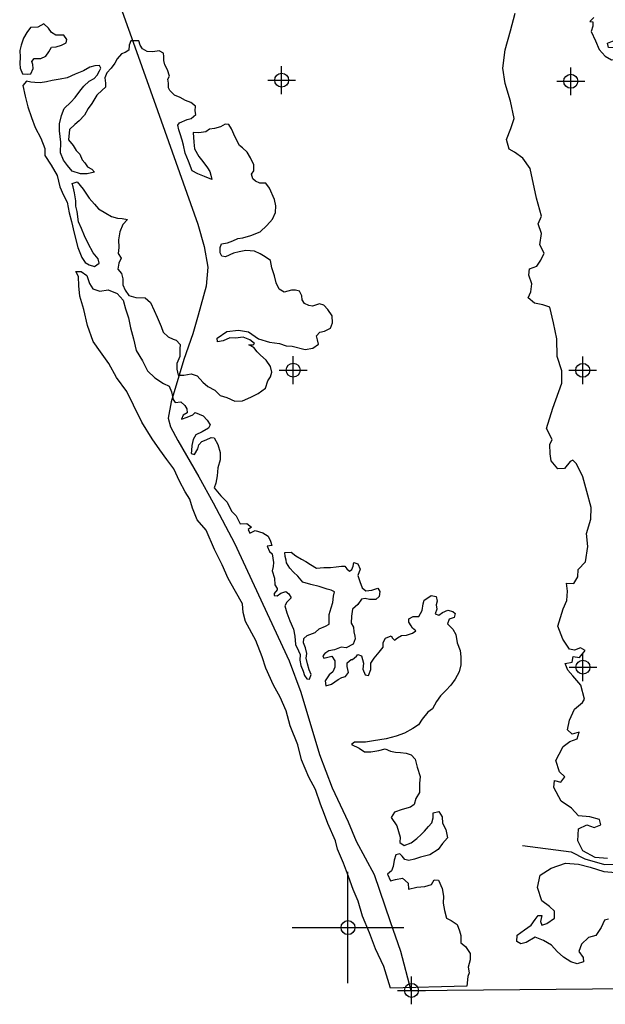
# Model space of a CAD drawing. Extents: x 192051 to 352051, y 710978 to 817615.
# Tile 3 of 85: x 216222 to 226730, y 726201 to 743873. Entities that reach past the tile are written whole.
import ezdxf

# ---------------------------------------------------------------- set-up
doc = ezdxf.new("R2010")
doc.units = 0
doc.header["$LTSCALE"] = 800
doc.header["$PDMODE"] = 34
doc.header["$PDSIZE"] = 250
doc.layers.get('0').update_dxf_attribs({"linetype": 'CONTINUOUS'})
for name, color, linetype in [('IR_PLINE', 7, 'CONTINUOUS'), ('MAJROADS', 9, 'CONTINUOUS'), ('SEC', 2, 'CONTINUOUS'), ('WATER', 4, 'CONTINUOUS')]:
    doc.layers.add(name, color=color, linetype=linetype)

# ---------------------------------------------------------------- blocks, each defined once
blk = doc.blocks.new('TICK')
at = {"color": 0}
for points in [[(500, 0), (500, 1000)], [(0, 500), (1000, 500)]]:
    blk.add_lwpolyline(points, dxfattribs=at)
blk.add_point((500, 500), dxfattribs=at)

msp = doc.modelspace()

# ---------------------------------------------------------------- linework, layer by layer
at = {"layer": 'IR_PLINE', "color": 0}
msp.add_lwpolyline([(225245, 729049), (226115, 728938), (226364, 728814), (226714, 728712), (227211, 728719)], dxfattribs=at)
at = {"layer": 'MAJROADS', "color": 0}
msp.add_lwpolyline([(217950, 744346), (218286, 743388), (218696, 742246), (219418, 740204), (219533, 739801), (219597, 739432), (219569, 739089), (219423, 738570), (219328, 738236), (219165, 737776), (218942, 737015), (218889, 736722), (218930, 736563), (219062, 736319), (219434, 735671), (219691, 735200), (220079, 734476), (221060, 732366), (221265, 731803), (221601, 730686), (221831, 730089), (222119, 729475), (222259, 729131), (222582, 728533), (222868, 727685), (223057, 727155), (223239, 726452), (231722, 726527)], dxfattribs=at)
at = {"layer": 'SEC', "color": 0}
for p in [(220923, 742788), (226110, 742768), (221130, 737583), (226325, 737580), (226329, 732252), (223252, 726451)]:
    msp.add_point(p, dxfattribs=at)
at = {"layer": 'WATER', "color": 0}
for points in [[(226772, 728820), (226546, 728838), (226329, 728957), (226238, 729133), (226248, 729351), (226399, 729425), (226533, 729374), (226650, 729424), (226626, 729516), (226450, 729567), (226249, 729585), (226124, 729720), (225941, 729847), (225809, 730091), (225818, 730217), (225935, 730191), (226003, 730282), (225911, 730375), (225845, 730577), (225905, 730693), (225973, 730827), (226091, 730918), (226225, 730968), (226259, 731085), (226133, 731052), (226050, 731128), (226085, 731304), (226178, 731496), (226322, 731620), (226355, 731679), (226290, 731930), (226149, 732099), (226057, 732200), (226008, 732318), (226134, 732342), (226151, 732442), (226268, 732425), (226370, 732550), (226286, 732601), (226177, 732559), (226085, 732577), (225969, 732754), (225878, 732989), (225973, 733298), (226041, 733448), (226050, 733616), (226034, 733758), (226168, 733757), (226236, 733874), (226246, 734008), (226372, 734141), (226416, 734417), (226392, 734652), (226469, 734911), (226479, 735121), (226397, 735406), (226324, 735666), (226216, 735901), (226150, 735969), (226100, 735944), (225998, 735819), (225881, 735811), (225756, 735955), (225740, 736080), (225733, 736248), (225776, 736340), (225676, 736533), (225788, 736901), (225950, 737352), (225951, 737570), (225869, 737830), (225863, 738148), (225798, 738434), (225733, 738711), (225608, 738753), (225457, 738788), (225349, 738881), (225391, 738989), (225409, 739132), (225360, 739291), (225369, 739400), (225503, 739449), (225571, 739558), (225631, 739683), (225556, 739834), (225583, 740035), (225525, 740211), (225585, 740345), (225495, 740672), (225381, 741201), (225248, 741386), (225098, 741496), (225007, 741547), (224958, 741723), (225034, 741923), (225094, 742099), (225029, 742409), (224931, 742728), (224891, 743005), (224935, 743331), (225029, 743674), (225115, 743992)], [(226522, 743915), (226454, 743840), (226505, 743832), (226504, 743756), (226478, 743664), (226553, 743496), (226619, 743337), (226727, 743219), (226843, 743151), (227045, 743158), (227204, 743148), (227321, 743148), (227355, 743239), (227305, 743307), (227188, 743316), (227105, 743358), (227013, 743393), (226920, 743368), (226786, 743377), (226770, 743453), (226921, 743510), (227047, 743585), (227074, 743736), (227075, 743903)], [(226789, 727731), (226714, 727714), (226654, 727581), (226561, 727439), (226427, 727398), (226301, 727282), (226258, 727148), (226332, 727039), (226340, 726963), (226223, 726930), (226114, 726965), (225981, 727049), (225864, 727151), (225764, 727260), (225623, 727345), (225472, 727404), (225312, 727313), (225212, 727289), (225145, 727331), (225146, 727440), (225280, 727540), (225398, 727623), (225474, 727723), (225525, 727798), (225592, 727797), (225566, 727689), (225591, 727621), (225683, 727654), (225818, 727746), (225819, 727871), (225727, 727956), (225594, 728057), (225512, 728300), (225563, 728518), (225757, 728642), (226017, 728733), (226252, 728714), (226461, 728663), (226703, 728586), (226988, 728559)]]:
    msp.add_lwpolyline(points, dxfattribs=at)
for points in [[(216232, 743198), (216222, 743089), (216230, 743005), (216271, 742904), (216355, 742895), (216422, 742903), (216465, 742995), (216457, 743071), (216440, 743121), (216483, 743179), (216541, 743179), (216600, 743178), (216692, 743220), (216743, 743295), (216794, 743378), (216877, 743386), (216970, 743419), (217054, 743460), (217071, 743519), (217013, 743594), (216870, 743595), (216795, 743646), (216737, 743722), (216654, 743798), (216545, 743740), (216419, 743732), (216352, 743641), (216292, 743540), (216250, 743415), (216224, 743323)], [(218909, 742862), (218876, 742971), (218826, 743063), (218810, 743139), (218810, 743214), (218802, 743273), (218727, 743315), (218610, 743299), (218510, 743300), (218426, 743351), (218385, 743418), (218360, 743493), (218310, 743494), (218218, 743494), (218184, 743419), (218183, 743327), (218116, 743286), (218049, 743261), (217973, 743169), (217930, 743094), (217863, 743003), (217787, 742919), (217753, 742828), (217761, 742735), (217760, 742660), (217701, 742610), (217609, 742519), (217515, 742369), (217448, 742277), (217388, 742160), (217287, 742060), (217212, 741994), (217119, 741902), (217101, 741718), (217184, 741617), (217234, 741525), (217300, 741457), (217341, 741357), (217391, 741306), (217441, 741230), (217516, 741188), (217566, 741137), (217432, 741105), (217315, 741106), (217164, 741157), (217081, 741258), (217006, 741350), (216957, 741485), (216958, 741677), (216935, 741878), (216935, 742004), (216970, 742155), (217021, 742280), (217139, 742396), (217215, 742479), (217299, 742588), (217375, 742679), (217468, 742771), (217560, 742820), (217611, 742879), (217653, 742954), (217679, 743004), (217654, 743054), (217570, 743046), (217478, 743022), (217369, 742956), (217218, 742898), (217075, 742832), (216949, 742808), (216807, 742784), (216706, 742759), (216589, 742743), (216496, 742744), (216421, 742753), (216346, 742770), (216278, 742695), (216319, 742502), (216368, 742309), (216434, 742116), (216500, 741940), (216599, 741747), (216673, 741562), (216672, 741436), (216788, 741260), (216896, 741075), (216945, 740874), (217011, 740722), (217077, 740596), (217109, 740404), (217150, 740253), (217199, 740043), (217264, 739783), (217338, 739607), (217396, 739514), (217471, 739472), (217563, 739446), (217647, 739504), (217631, 739580), (217540, 739689), (217449, 739857), (217383, 739992), (217333, 740126), (217275, 740244), (217251, 740428), (217227, 740528), (217228, 740621), (217203, 740763), (217179, 740872), (217163, 740931), (217255, 740964), (217363, 740829), (217471, 740669), (217562, 740560), (217637, 740476), (217770, 740399), (217871, 740340), (217979, 740314), (218063, 740305), (218155, 740288), (218071, 740196), (218019, 740063), (217993, 739921), (218001, 739787), (217992, 739678), (218041, 739594), (217999, 739502), (217981, 739393), (218048, 739317), (218072, 739225), (218072, 739116), (218113, 739016), (218179, 738923), (218305, 738889), (218472, 738879), (218572, 738795), (218638, 738652), (218688, 738535), (218762, 738367), (218795, 738266), (218886, 738182), (218978, 738139), (219028, 738122), (219103, 738046), (219094, 737963), (219093, 737829), (219042, 737703), (219041, 737603), (219066, 737494), (219166, 737493), (219300, 737517), (219409, 737483), (219509, 737365), (219600, 737289), (219725, 737222), (219817, 737129), (219942, 737095), (220084, 737027), (220218, 737034), (220369, 737100), (220504, 737166), (220630, 737257), (220673, 737391), (220723, 737466), (220749, 737550), (220725, 737650), (220642, 737760), (220542, 737853), (220484, 737912), (220425, 737987), (220334, 738038), (220409, 738038), (220434, 738063), (220351, 738130), (220234, 738173), (220092, 738157), (219991, 738166), (219874, 738108), (219773, 738092), (219765, 738159), (219942, 738275), (220151, 738299), (220327, 738273), (220510, 738146), (220702, 738086), (220886, 738060), (221003, 738017), (221112, 738016), (221346, 737956), (221480, 737980), (221581, 738047), (221565, 738130), (221549, 738198), (221608, 738264), (221692, 738280), (221801, 738338), (221835, 738430), (221827, 738556), (221753, 738673), (221678, 738749), (221603, 738775), (221477, 738734), (221410, 738743), (221335, 738777), (221293, 738844), (221286, 738919), (221244, 739003), (221169, 739021), (221102, 739021), (220968, 738980), (220876, 739039), (220827, 739148), (220794, 739274), (220745, 739417), (220720, 739551), (220629, 739619), (220537, 739669), (220437, 739720), (220278, 739730), (220160, 739705), (220060, 739681), (219917, 739615), (219850, 739632), (219817, 739691), (219818, 739783), (219843, 739850), (219952, 739866), (220045, 739907), (220137, 739948), (220229, 739956), (220372, 739997), (220540, 740063), (220658, 740179), (220759, 740296), (220810, 740413), (220819, 740530), (220795, 740647), (220704, 740849), (220637, 740941), (220529, 740942), (220453, 740976), (220404, 741018), (220379, 741102), (220421, 741161), (220422, 741269), (220364, 741395), (220306, 741496), (220223, 741572), (220165, 741614), (220090, 741766), (220024, 741917), (219975, 741992), (219908, 742001), (219824, 741952), (219715, 741919), (219631, 741911), (219563, 741861), (219438, 741845), (219337, 741846), (219345, 741678), (219360, 741553), (219435, 741418), (219510, 741326), (219593, 741216), (219634, 741149), (219650, 741082), (219667, 741006), (219541, 741057), (219416, 741109), (219316, 741159), (219250, 741336), (219193, 741478), (219160, 741621), (219135, 741713), (219103, 741822), (219078, 741898), (219062, 741982), (219087, 742023), (219230, 742081), (219297, 742097), (219381, 742172), (219373, 742239), (219374, 742323), (219291, 742390), (219199, 742425), (219099, 742475), (218998, 742518), (218915, 742602), (218890, 742653), (218891, 742736), (218883, 742803)], [(222878, 726492), (222755, 726878), (222607, 727197), (222500, 727483), (222376, 727785), (222294, 728053), (222203, 728263), (222121, 728498), (222031, 728733), (221924, 728985), (221891, 729136), (221751, 729447), (221693, 729606), (221619, 729791), (221529, 730059), (221413, 730278), (221281, 730588), (221216, 730857), (221076, 731201), (221002, 731469), (220895, 731713), (220779, 731931), (220639, 732234), (220573, 732435), (220458, 732729), (220276, 733073), (220235, 733233), (220219, 733392), (220095, 733610), (219963, 733846), (219856, 734089), (219715, 734367), (219567, 734711), (219409, 734896), (219326, 735106), (219277, 735265), (219194, 735400), (219087, 735593), (218988, 735811), (218863, 735980), (218739, 736156), (218598, 736350), (218416, 736652), (218267, 736955), (218143, 737198), (217960, 737451), (217820, 737703), (217670, 737913), (217538, 738098), (217439, 738384), (217374, 738669), (217300, 738912), (217285, 739096), (217277, 739264), (217228, 739356), (217328, 739356), (217428, 739280), (217477, 739137), (217535, 739044), (217661, 739002), (217812, 739026), (217970, 738958), (218078, 738840), (218119, 738681), (218177, 738521), (218209, 738345), (218266, 738144), (218315, 737934), (218423, 737749), (218514, 737573), (218647, 737446), (218805, 737345), (218905, 737294), (218947, 737193), (218979, 737059), (219012, 737000), (219113, 737016), (219188, 736949), (219221, 736890), (219229, 736815), (219153, 736773), (219128, 736706), (219228, 736739), (219329, 736780), (219371, 736822), (219513, 736762), (219588, 736687), (219638, 736603), (219612, 736544), (219495, 736478), (219385, 736420), (219334, 736337), (219309, 736228), (219308, 736144), (219299, 736086), (219358, 736069), (219417, 736169), (219434, 736244), (219493, 736302), (219569, 736335), (219661, 736376), (219711, 736368), (219778, 736250), (219819, 736107), (219818, 735973), (219775, 735831), (219766, 735689), (219740, 735555), (219714, 735472), (219830, 735329), (219947, 735211), (220021, 735051), (220104, 734967), (220179, 734824), (220296, 734832), (220379, 734764), (220320, 734723), (220353, 734655), (220446, 734705), (220588, 734662), (220679, 734603), (220721, 734511), (220745, 734435), (220662, 734427), (220703, 734327), (220753, 734284), (220777, 734133), (220768, 734058), (220751, 733983), (220792, 733849), (220799, 733731), (220841, 733664), (220841, 733639), (220790, 733572), (220790, 733539), (220840, 733530), (220907, 733580), (220999, 733613), (221049, 733571), (221091, 733495), (221015, 733420), (220981, 733353), (221014, 733228), (221071, 733085), (221137, 732934), (221162, 732808), (221169, 732657), (221227, 732548), (221252, 732481), (221251, 732380), (221267, 732280), (221308, 732179), (221333, 732104), (221374, 732045), (221424, 732036), (221450, 732120), (221417, 732204), (221384, 732313), (221360, 732413), (221377, 732497), (221353, 732597), (221312, 732690), (221320, 732765), (221379, 732823), (221522, 732873), (221598, 732939), (221707, 732989), (221774, 733022), (221775, 733097), (221775, 733198), (221810, 733315), (221844, 733415), (221853, 733524), (221870, 733607), (221812, 733633), (221737, 733650), (221595, 733701), (221444, 733736), (221302, 733778), (221211, 733888), (221136, 733955), (221069, 734031), (221011, 734124), (221003, 734174), (220987, 734241), (220979, 734308), (221096, 734316), (221180, 734248), (221280, 734189), (221355, 734146), (221438, 734096), (221546, 734028), (221681, 734044), (221798, 734043), (221898, 734051), (221999, 734067), (222057, 734066), (222091, 734016), (222141, 733974), (222183, 734007), (222208, 734065), (222217, 734132), (222292, 734107), (222333, 734014), (222291, 733897), (222324, 733788), (222365, 733679), (222431, 733620), (222540, 733636), (222649, 733669), (222682, 733610), (222673, 733518), (222614, 733468), (222497, 733469), (222422, 733486), (222355, 733470), (222287, 733378), (222195, 733295), (222177, 733170), (222168, 733044), (222209, 732969), (222217, 732885), (222233, 732809), (222241, 732759), (222207, 732667), (222081, 732601), (221989, 732610), (221872, 732561), (221771, 732544), (221695, 732495), (221662, 732453), (221678, 732411), (221821, 732452), (221879, 732368), (221878, 732251), (221844, 732167), (221777, 732117), (221701, 732009), (221717, 731917), (221817, 731950), (221935, 732033), (222002, 732066), (222070, 732082), (222120, 732157), (222096, 732266), (222096, 732333), (222172, 732391), (222197, 732391), (222264, 732449), (222290, 732482), (222357, 732457), (222389, 732323), (222380, 732214), (222421, 732113), (222480, 732104), (222522, 732213), (222523, 732322), (222582, 732414), (222675, 732522), (222743, 732613), (222743, 732697), (222786, 732772), (222886, 732813), (222911, 732771), (222945, 732738), (223003, 732779), (223071, 732821), (223163, 732828), (223272, 732861), (223331, 732903), (223273, 732953), (223248, 732995), (223206, 733062), (223207, 733121), (223282, 733162), (223383, 733162), (223442, 733270), (223460, 733387), (223477, 733454), (223544, 733496), (223603, 733537), (223695, 733520), (223711, 733436), (223694, 733369), (223710, 733294), (223676, 733210), (223743, 733185), (223810, 733234), (223903, 733276), (223995, 733250), (224036, 733216), (224019, 733141), (223927, 733116), (223901, 733033), (223992, 732932), (224050, 732839), (224075, 732688), (224124, 732554), (224140, 732437), (224139, 732294), (224105, 732169), (224037, 732036), (223961, 731927), (223868, 731836), (223775, 731736), (223699, 731636), (223631, 731502), (223547, 731444), (223446, 731319), (223378, 731219), (223277, 731153), (223126, 731070), (222975, 731013), (222799, 730964), (222573, 730932), (222430, 730907), (222321, 730908), (222229, 730909), (222179, 730867), (222312, 730799), (222412, 730732), (222521, 730731), (222664, 730755), (222781, 730788), (222873, 730745), (222965, 730728), (223057, 730719), (223157, 730710), (223249, 730676), (223316, 730600), (223357, 730458), (223406, 730290), (223397, 730164), (223395, 730005), (223328, 729897), (223302, 729788), (223235, 729738), (223084, 729697), (222949, 729648), (222890, 729556), (222990, 729405), (223047, 729204), (223046, 729103), (223121, 729053), (223247, 729102), (223348, 729177), (223424, 729251), (223483, 729310), (223559, 729393), (223618, 729460), (223644, 729551), (223644, 729635), (223745, 729660), (223803, 729567), (223810, 729450), (223868, 729341), (223901, 729190), (223808, 729090), (223732, 728982), (223581, 728882), (223413, 728841), (223304, 728808), (223203, 728784), (223136, 728801), (223087, 728860), (223045, 728902), (222969, 728886), (222944, 728786), (222926, 728677), (222892, 728594), (222825, 728535), (222874, 728418), (222967, 728442), (223092, 728467), (223192, 728374), (223200, 728265), (223351, 728306), (223493, 728313), (223611, 728354), (223661, 728438), (223737, 728429), (223803, 728278), (223827, 728144), (223818, 728018), (223842, 727884), (223883, 727750), (223966, 727707), (224075, 727631), (224116, 727522), (224140, 727438), (224140, 727304), (224223, 727237), (224306, 727111), (224305, 727002), (224271, 726868), (224287, 726767), (224261, 726701), (224243, 726525)]]:
    msp.add_lwpolyline(points, close=True, dxfattribs=at)

# ---------------------------------------------------------------- block references
at = {"color": 0, "xscale": 2, "yscale": 2, "zscale": 2}
msp.add_blockref('TICK', (221113, 726578), dxfattribs=at)

doc.saveas('drawing.dxf')
